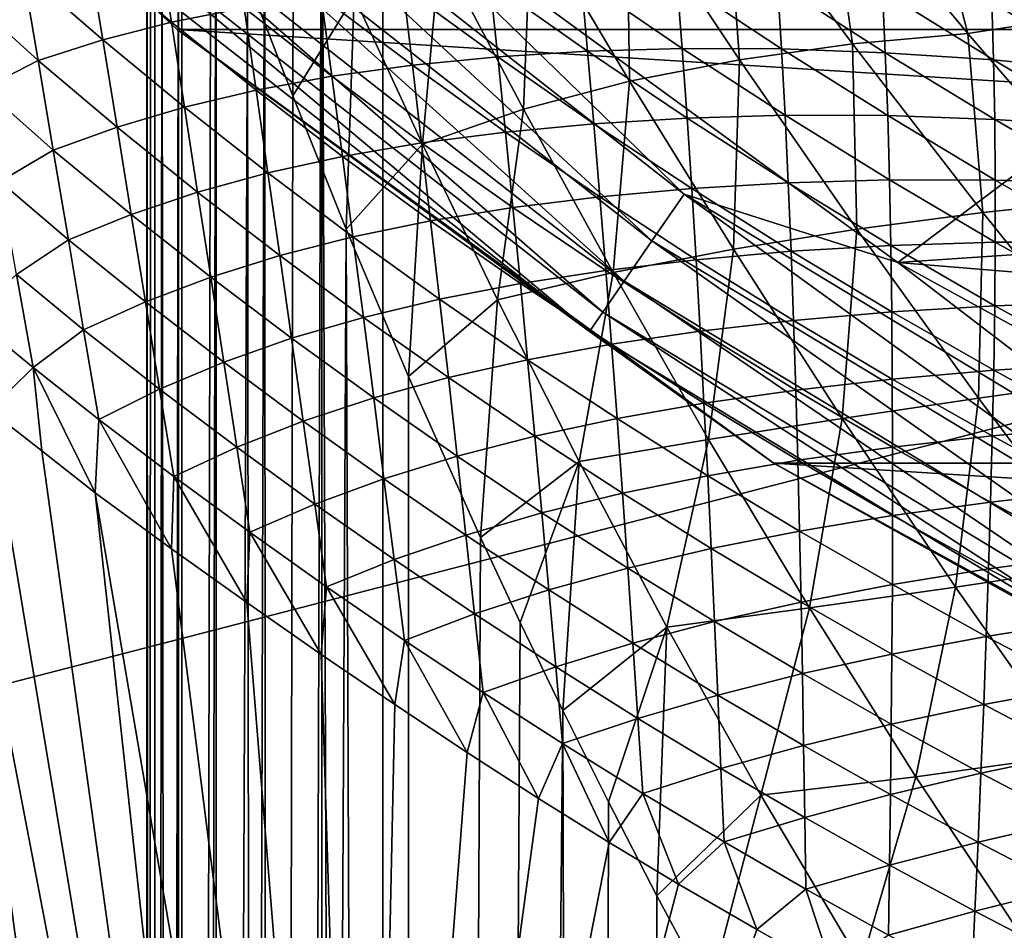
# Model space of a CAD drawing. Header units: metres. Extents: x -25 to 33, y -129 to 30.
# Tile 18 of 84: x -16.54 to -12.37, y -23 to -19.14. Entities that reach past the tile are written whole.
import ezdxf

# ---------------------------------------------------------------- set-up
doc = ezdxf.new("R2010")
doc.units = ezdxf.units.M
doc.layers.add('solid_BIDET-ACTIVO_SW0001', color=7, linetype='CONTINUOUS')

msp = doc.modelspace()

# ---------------------------------------------------------------- linework, layer by layer
at = {"layer": 'solid_BIDET-ACTIVO_SW0001'}
for points in [[(-18.15132, -17.045223, 13), (-15.871858, -19.18578, 13), (-16.489338, -18.612616, 13.257808)], [(-18.149019, -17.04731, 9), (-15.871858, -19.18578, 13), (-18.15132, -17.045223, 13)], [(-18.149019, -17.04731, 9), (18.149231, -17.047087, 9), (15.87161, -19.184862, 9)], [(-18.149019, -17.04731, 9), (-15.871396, -19.18504, 9), (-15.871858, -19.18578, 13)], [(-18.149019, -17.04731, 9), (15.87161, -19.184862, 9), (-15.871396, -19.18504, 9)], [(-18.012852, -17.456478, 136.924667), (-17.217073, -22.117046, 137.318146), (0.60133, -17.505646, 136.979309)], [(-17.217073, -22.117046, 137.318146), (-16.422796, -26.764978, 137.761902), (0.60133, -17.505646, 136.979309)], [(-16.422796, -26.764978, 137.761902), (0.923528, -26.885298, 137.834549), (0.60133, -17.505646, 136.979309)], [(-16, -17.783419, 103), (-16, -93.300529, 103), (-15.964117, -93.347076, 103.263947)], [(-15.965926, -17.783419, 103.25882), (-16, -17.783419, 103), (-15.964117, -93.347076, 103.263947)], [(-16, -91.360939, 92), (-16, -93.300529, 103), (-16, -17.783419, 103)], [(-16, -91.360939, 92), (-16, -17.783419, 103), (-16, -17.783419, 92)], [(-16, -91.360939, 92), (-16, -17.783419, 92), (-15.984433, -17.827217, 91.442238)], [(-15.866025, -17.783419, 103.5), (-15.965926, -17.783419, 103.25882), (-15.964117, -93.347076, 103.263947)], [(-15.866025, -17.783419, 103.5), (-15.964117, -93.347076, 103.263947), (-15.864044, -93.389145, 103.502563)], [(-15.707107, -17.783419, 103.707108), (-15.866025, -17.783419, 103.5), (-15.864044, -93.389145, 103.502563)], [(-15.707107, -17.783419, 103.707108), (-15.864044, -93.389145, 103.502563), (-15.70379, -93.425797, 103.710411)], [(-15.5, -17.783419, 103.866028), (-15.707107, -17.783419, 103.707108), (-15.70379, -93.425797, 103.710411)], [(-15.5, -17.783419, 103.866028), (-15.70379, -93.425797, 103.710411), (-15.495699, -93.453583, 103.867989)], [(-15.258819, -17.783419, 103.965927), (-15.5, -17.783419, 103.866028), (-15.495699, -93.453583, 103.867989)], [(-15.258819, -17.783419, 103.965927), (-15.495699, -93.453583, 103.867989), (-15.259256, -93.470802, 103.96563)], [(-15.258819, -17.783419, 103.965927), (-15.259256, -93.470802, 103.96563), (-15, -93.47686, 104)], [(-15, -17.783419, 104), (-15.258819, -17.783419, 103.965927), (-15, -93.47686, 104)], [(-9.433573, -18.200006, 104), (-15, -17.783419, 104), (-15, -93.47686, 104)], [(15, -17.783419, 104), (-15, -93.47686, 104), (15, -93.47686, 104)], [(4.170335, -20.070393, 104), (-15, -93.47686, 104), (15, -17.783419, 104)], [(-16, -91.360939, 92), (-15.984433, -17.827217, 91.442238), (-15.935928, -17.969482, 90.869812)], [(-15.87313, -91.081444, 90.41494), (-16, -91.360939, 92), (-15.935928, -17.969482, 90.869812)], [(-15.87313, -91.081444, 90.41494), (-15.935928, -17.969482, 90.869812), (-15.851228, -18.213068, 90.281479)], [(-16.180344, -18.263832, 13.865894), (-13.860909, -20.080994, 13.865894), (-16.02026, -18.083136, 13.965926)], [(-16.02026, -18.083136, 13.965926), (-13.723773, -19.882318, 13.965926), (-15.24556, -18.405001, 14)], [(-13.860909, -20.080994, 13.865894), (-13.723773, -19.882318, 13.965926), (-16.02026, -18.083136, 13.965926)], [(-15.87313, -91.081444, 90.41494), (-15.851228, -18.213068, 90.281479), (-15.730185, -18.547171, 89.692726)], [(-6.862266, -19.317131, 104), (-9.433573, -18.200006, 104), (-15, -93.47686, 104)], [(-16.317776, -18.418961, 13.706737), (-13.978641, -20.251556, 13.706737), (-16.180344, -18.263832, 13.865894)], [(-13.978641, -20.251556, 13.706737), (-13.860909, -20.080994, 13.865894), (-16.180344, -18.263832, 13.865894)], [(-16.423172, -18.53793, 13.49932), (-14.068929, -20.382362, 13.49932), (-16.317776, -18.418961, 13.706737)], [(-14.068929, -20.382362, 13.49932), (-13.978641, -20.251556, 13.706737), (-16.317776, -18.418961, 13.706737)], [(-10.751269, -18.618132, 14), (-15.24556, -18.405001, 14), (-12.818514, -20.171478, 14)], [(-13.723773, -19.882318, 13.965926), (-12.818514, -20.171478, 14), (-15.24556, -18.405001, 14)], [(-12.52249, -19.201893, 81.984253), (-13.11501, -18.487368, 82.395462), (-12.723859, -18.427059, 81.292595)], [(-12.52249, -19.201893, 81.984253), (-12.723859, -18.427059, 81.292595), (-12.07408, -19.132858, 80.918816)], [(-15.379304, -18.466528, 88.403564), (-15.382501, -19.465496, 88.540421), (-15.574125, -18.969776, 89.112762)], [(-15.379304, -18.466528, 88.403564), (-15.121666, -19.04495, 87.789665), (-15.382501, -19.465496, 88.540421)], [(-13.547219, -18.524708, 83.521805), (-13.11501, -18.487368, 82.395462), (-13.010596, -19.245298, 83.068085)], [(-13.010596, -19.245298, 83.068085), (-13.11501, -18.487368, 82.395462), (-12.52249, -19.201893, 81.984253)], [(-16.423172, -18.53793, 13.49932), (-16.489338, -18.612616, 13.257808), (-14.125609, -20.464478, 13.257808)], [(-16.423172, -18.53793, 13.49932), (-14.125609, -20.464478, 13.257808), (-14.068929, -20.382362, 13.49932)], [(-15.87313, -91.081444, 90.41494), (-15.730185, -18.547171, 89.692726), (-15.574125, -18.969776, 89.112762)], [(-13.547219, -18.524708, 83.521805), (-13.48893, -19.313044, 84.138863), (-13.967235, -18.596561, 84.632431)], [(-13.547219, -18.524708, 83.521805), (-13.010596, -19.245298, 83.068085), (-13.48893, -19.313044, 84.138863)], [(-13.967235, -18.596561, 84.632431), (-13.955004, -19.404703, 85.190849), (-14.372514, -18.704145, 85.720085)], [(-13.967235, -18.596561, 84.632431), (-13.48893, -19.313044, 84.138863), (-13.955004, -19.404703, 85.190849)], [(-15.871858, -19.18578, 13), (-14.125609, -20.464478, 13.257808), (-16.489338, -18.612616, 13.257808)], [(-8.227524, -19.86348, 14), (-10.751269, -18.618132, 14), (-12.818514, -20.171478, 14)], [(-14.372514, -18.704145, 85.720085), (-14.40468, -19.522224, 86.217529), (-14.758985, -18.851276, 86.776138)], [(-14.372514, -18.704145, 85.720085), (-13.955004, -19.404703, 85.190849), (-14.40468, -19.522224, 86.217529)], [(-15.896302, -19.15451, 131.295074), (-16.246973, -18.85911, 131.255997), (-15.952071, -18.795364, 131.226761)], [(-15.896302, -19.15451, 131.295074), (-15.952071, -18.795364, 131.226761), (-15.588184, -19.093315, 131.265488)], [(-14.758985, -18.851276, 86.776138), (-14.832707, -19.670425, 87.210846), (-15.121666, -19.04495, 87.789665)], [(-14.758985, -18.851276, 86.776138), (-14.40468, -19.522224, 86.217529), (-14.832707, -19.670425, 87.210846)], [(-16.186689, -19.228752, 131.321289), (-16.525578, -18.935751, 131.282471), (-16.246973, -18.85911, 131.255997)], [(-16.186689, -19.228752, 131.321289), (-16.246973, -18.85911, 131.255997), (-15.896302, -19.15451, 131.295074)], [(-16.46125, -19.316015, 131.345657), (-16.76313, -19.041508, 131.31778), (-16.525578, -18.935751, 131.282471)], [(-16.46125, -19.316015, 131.345657), (-16.525578, -18.935751, 131.282471), (-16.186689, -19.228752, 131.321289)], [(-15.501402, -90.811417, 88.883537), (-15.87313, -91.081444, 90.41494), (-15.574125, -18.969776, 89.112762)], [(-15.501402, -90.811417, 88.883537), (-15.574125, -18.969776, 89.112762), (-15.382501, -19.465496, 88.540421)], [(-14.132955, -19.277166, 131.166122), (-14.547551, -18.984167, 131.133957), (-14.160738, -18.972422, 131.067413)], [(-13.732062, -19.265347, 131.094513), (-14.160738, -18.972422, 131.067413), (-13.754438, -18.97411, 130.985855)], [(-14.132955, -19.277166, 131.166122), (-14.160738, -18.972422, 131.067413), (-13.732062, -19.265347, 131.094513)], [(-13.3115, -19.267147, 131.006897), (-13.754438, -18.97411, 130.985855), (-13.328707, -18.990524, 130.887329)], [(-13.732062, -19.265347, 131.094513), (-13.754438, -18.97411, 130.985855), (-13.3115, -19.267147, 131.006897)], [(-14.875189, -19.336508, 131.269363), (-15.26123, -19.044792, 131.230515), (-14.914489, -19.008257, 131.187469)], [(-14.514035, -19.301022, 131.223557), (-14.914489, -19.008257, 131.187469), (-14.547551, -18.984167, 131.133957)], [(-14.875189, -19.336508, 131.269363), (-14.914489, -19.008257, 131.187469), (-14.514035, -19.301022, 131.223557)], [(-14.514035, -19.301022, 131.223557), (-14.547551, -18.984167, 131.133957), (-14.132955, -19.277166, 131.166122)], [(-12.871747, -19.283548, 130.901489), (-13.328707, -18.990524, 130.887329), (-12.883568, -19.021149, 130.768585)], [(-13.3115, -19.267147, 131.006897), (-13.328707, -18.990524, 130.887329), (-12.871747, -19.283548, 130.901489)], [(-16.692923, -19.435505, 131.379883), (-16.76313, -19.041508, 131.31778), (-16.46125, -19.316015, 131.345657)], [(-15.216115, -19.383434, 131.305939), (-15.588184, -19.093315, 131.265488), (-15.26123, -19.044792, 131.230515)], [(-15.121666, -19.04495, 87.789665), (-15.155916, -20.030354, 87.978905), (-15.382501, -19.465496, 88.540421)], [(-15.216115, -19.383434, 131.305939), (-15.26123, -19.044792, 131.230515), (-14.875189, -19.336508, 131.269363)], [(-15.121666, -19.04495, 87.789665), (-14.832707, -19.670425, 87.210846), (-15.155916, -20.030354, 87.978905)], [(-12.412872, -19.313829, 130.77507), (-12.883568, -19.021149, 130.768585), (-12.420465, -19.069349, 130.630829)], [(-12.871747, -19.283548, 130.901489), (-12.883568, -19.021149, 130.768585), (-12.412872, -19.313829, 130.77507)], [(-15.537655, -19.442503, 131.336151), (-15.896302, -19.15451, 131.295074), (-15.588184, -19.093315, 131.265488)], [(-15.537655, -19.442503, 131.336151), (-15.588184, -19.093315, 131.265488), (-15.216115, -19.383434, 131.305939)], [(-11.93649, -19.361544, 130.629333), (-12.420465, -19.069349, 130.630829), (-11.939017, -19.132572, 130.46907)], [(-12.412872, -19.313829, 130.77507), (-12.420465, -19.069349, 130.630829), (-11.93649, -19.361544, 130.629333)], [(-11.91803, -19.903824, 81.622284), (-12.52249, -19.201893, 81.984253), (-12.07408, -19.132858, 80.918816)], [(-15.840702, -19.514029, 131.362198), (-16.186689, -19.228752, 131.321289), (-15.896302, -19.15451, 131.295074)], [(-15.840702, -19.514029, 131.362198), (-15.896302, -19.15451, 131.295074), (-15.537655, -19.442503, 131.336151)], [(-15.871396, -19.18504, 9), (-13.342087, -21.023766, 13), (-15.871858, -19.18578, 13)], [(-15.871858, -19.18578, 13), (-13.342087, -21.023766, 13), (-14.125609, -20.464478, 13.257808)], [(-15.871396, -19.18504, 9), (15.87161, -19.184862, 9), (13.344159, -21.022268, 9)], [(-15.871396, -19.18504, 9), (-13.34397, -21.022388, 9), (-13.342087, -21.023766, 13)], [(-15.871396, -19.18504, 9), (13.344159, -21.022268, 9), (-13.34397, -21.022388, 9)], [(-16.126478, -19.598549, 131.385956), (-16.46125, -19.316015, 131.345657), (-16.186689, -19.228752, 131.321289)], [(-16.126478, -19.598549, 131.385956), (-16.186689, -19.228752, 131.321289), (-15.840702, -19.514029, 131.362198)], [(-13.010596, -19.245298, 83.068085), (-12.52249, -19.201893, 81.984253), (-12.458709, -19.960037, 82.661697)], [(-12.458709, -19.960037, 82.661697), (-12.52249, -19.201893, 81.984253), (-11.91803, -19.903824, 81.622284)], [(-13.711327, -19.560596, 131.198593), (-14.132955, -19.277166, 131.166122), (-13.732062, -19.265347, 131.094513)], [(-13.296278, -19.548641, 131.121628), (-13.732062, -19.265347, 131.094513), (-13.3115, -19.267147, 131.006897)], [(-13.711327, -19.560596, 131.198593), (-13.732062, -19.265347, 131.094513), (-13.296278, -19.548641, 131.121628)], [(-13.010596, -19.245298, 83.068085), (-12.992002, -20.031429, 83.690407), (-13.48893, -19.313044, 84.138863)], [(-12.861756, -19.550159, 131.027725), (-13.3115, -19.267147, 131.006897), (-12.871747, -19.283548, 130.901489)], [(-13.296278, -19.548641, 131.121628), (-13.3115, -19.267147, 131.006897), (-12.861756, -19.550159, 131.027725)], [(-13.010596, -19.245298, 83.068085), (-12.458709, -19.960037, 82.661697), (-12.992002, -20.031429, 83.690407)], [(-14.481389, -19.61989, 131.309235), (-14.875189, -19.336508, 131.269363), (-14.514035, -19.301022, 131.223557)], [(-14.106324, -19.584618, 131.2603), (-14.514035, -19.301022, 131.223557), (-14.132955, -19.277166, 131.166122)], [(-14.481389, -19.61989, 131.309235), (-14.514035, -19.301022, 131.223557), (-14.106324, -19.584618, 131.2603)], [(-14.106324, -19.584618, 131.2603), (-14.132955, -19.277166, 131.166122), (-13.711327, -19.560596, 131.198593)], [(-13.48893, -19.313044, 84.138863), (-13.515441, -20.116255, 84.703857), (-13.955004, -19.404703, 85.190849)], [(-13.48893, -19.313044, 84.138863), (-12.992002, -20.031429, 83.690407), (-13.515441, -20.116255, 84.703857)], [(-12.408353, -19.566114, 130.915298), (-12.871747, -19.283548, 130.901489), (-12.412872, -19.313829, 130.77507)], [(-12.861756, -19.550159, 131.027725), (-12.871747, -19.283548, 130.901489), (-12.408353, -19.566114, 130.915298)], [(-16.396931, -19.696301, 131.408722), (-16.692923, -19.435505, 131.379883), (-16.46125, -19.316015, 131.345657)], [(-16.396931, -19.696301, 131.408722), (-16.46125, -19.316015, 131.345657), (-16.126478, -19.598549, 131.385956)], [(-14.836335, -19.665628, 131.347733), (-15.216115, -19.383434, 131.305939), (-14.875189, -19.336508, 131.269363)], [(-4.170156, -20.070431, 104), (-6.862266, -19.317131, 104), (-15, -93.47686, 104)], [(-14.836335, -19.665628, 131.347733), (-14.875189, -19.336508, 131.269363), (-14.481389, -19.61989, 131.309235)], [(-11.936169, -19.595564, 130.781158), (-12.412872, -19.313829, 130.77507), (-11.93649, -19.361544, 130.629333)], [(-12.408353, -19.566114, 130.915298), (-12.412872, -19.313829, 130.77507), (-11.936169, -19.595564, 130.781158)], [(-15.171423, -19.723019, 131.378845), (-15.537655, -19.442503, 131.336151), (-15.216115, -19.383434, 131.305939)], [(-15.171423, -19.723019, 131.378845), (-15.216115, -19.383434, 131.305939), (-14.836335, -19.665628, 131.347733)], [(-16.622684, -19.829426, 131.442291), (-16.692923, -19.435505, 131.379883), (-16.396931, -19.696301, 131.408722)], [(-13.955004, -19.404703, 85.190849), (-14.024843, -20.214945, 85.697182), (-14.40468, -19.522224, 86.217529)], [(-13.955004, -19.404703, 85.190849), (-13.515441, -20.116255, 84.703857), (-14.024843, -20.214945, 85.697182)], [(-15.487389, -19.792265, 131.404938), (-15.840702, -19.514029, 131.362198), (-15.537655, -19.442503, 131.336151)], [(-15.487389, -19.792265, 131.404938), (-15.537655, -19.442503, 131.336151), (-15.171423, -19.723019, 131.378845)], [(-15.501402, -90.811417, 88.883537), (-15.382501, -19.465496, 88.540421), (-15.155916, -20.030354, 87.978905)], [(-15.785245, -19.873852, 131.428101), (-16.126478, -19.598549, 131.385956), (-15.840702, -19.514029, 131.362198)], [(-15.785245, -19.873852, 131.428101), (-15.840702, -19.514029, 131.362198), (-15.487389, -19.792265, 131.404938)], [(-14.40468, -19.522224, 86.217529), (-14.514771, -20.33061, 86.664513), (-14.832707, -19.670425, 87.210846)], [(-14.40468, -19.522224, 86.217529), (-14.024843, -20.214945, 85.697182), (-14.514771, -20.33061, 86.664513)], [(-13.691942, -19.85903, 131.297379), (-14.106324, -19.584618, 131.2603), (-13.711327, -19.560596, 131.198593)], [(-13.282938, -19.834755, 131.231079), (-13.711327, -19.560596, 131.198593), (-13.296278, -19.548641, 131.121628)], [(-13.691942, -19.85903, 131.297379), (-13.711327, -19.560596, 131.198593), (-13.282938, -19.834755, 131.231079)], [(-12.854003, -19.822283, 131.148483), (-13.296278, -19.548641, 131.121628), (-12.861756, -19.550159, 131.027725)], [(-13.282938, -19.834755, 131.231079), (-13.296278, -19.548641, 131.121628), (-12.854003, -19.822283, 131.148483)], [(-12.405865, -19.823112, 131.048111), (-12.861756, -19.550159, 131.027725), (-12.408353, -19.566114, 130.915298)], [(-12.854003, -19.822283, 131.148483), (-12.861756, -19.550159, 131.027725), (-12.405865, -19.823112, 131.048111)], [(-16.066328, -19.968473, 131.449997), (-16.396931, -19.696301, 131.408722), (-16.126478, -19.598549, 131.385956)], [(-16.066328, -19.968473, 131.449997), (-16.126478, -19.598549, 131.385956), (-15.785245, -19.873852, 131.428101)], [(-14.080739, -19.894497, 131.349762), (-14.481389, -19.61989, 131.309235), (-14.106324, -19.584618, 131.2603)], [(-14.080739, -19.894497, 131.349762), (-14.106324, -19.584618, 131.2603), (-13.691942, -19.85903, 131.297379)], [(-11.939217, -19.838163, 130.928574), (-12.408353, -19.566114, 130.915298), (-11.936169, -19.595564, 130.781158)], [(-12.405865, -19.823112, 131.048111), (-12.408353, -19.566114, 130.915298), (-11.939217, -19.838163, 130.928574)], [(-14.449297, -19.939842, 131.390533), (-14.836335, -19.665628, 131.347733), (-14.481389, -19.61989, 131.309235)], [(-14.449297, -19.939842, 131.390533), (-14.481389, -19.61989, 131.309235), (-14.080739, -19.894497, 131.349762)], [(-14.798032, -19.995977, 131.422836), (-15.171423, -19.723019, 131.378845), (-14.836335, -19.665628, 131.347733)], [(-14.832707, -19.670425, 87.210846), (-14.891125, -20.654575, 87.423111), (-15.155916, -20.030354, 87.978905)], [(-14.832707, -19.670425, 87.210846), (-14.514771, -20.33061, 86.664513), (-14.891125, -20.654575, 87.423111)], [(-14.798032, -19.995977, 131.422836), (-14.836335, -19.665628, 131.347733), (-14.449297, -19.939842, 131.390533)], [(-16.332626, -20.076614, 131.471664), (-16.622684, -19.829426, 131.442291), (-16.396931, -19.696301, 131.408722)], [(-16.332626, -20.076614, 131.471664), (-16.396931, -19.696301, 131.408722), (-16.066328, -19.968473, 131.449997)], [(-15.127097, -20.063402, 131.449173), (-15.487389, -19.792265, 131.404938), (-15.171423, -19.723019, 131.378845)], [(-15.127097, -20.063402, 131.449173), (-15.171423, -19.723019, 131.378845), (-14.798032, -19.995977, 131.422836)], [(-15.437346, -20.142502, 131.471848), (-15.785245, -19.873852, 131.428101), (-15.487389, -19.792265, 131.404938)], [(-15.437346, -20.142502, 131.471848), (-15.487389, -19.792265, 131.404938), (-15.127097, -20.063402, 131.449173)], [(-16.552433, -20.22333, 131.50502), (-16.622684, -19.829426, 131.442291), (-16.332626, -20.076614, 131.471664)], [(-13.271149, -20.12454, 131.334442), (-13.691942, -19.85903, 131.297379), (-13.282938, -19.834755, 131.231079)], [(-12.848372, -20.099636, 131.263275), (-13.282938, -19.834755, 131.231079), (-12.854003, -19.822283, 131.148483)], [(-13.271149, -20.12454, 131.334442), (-13.282938, -19.834755, 131.231079), (-12.848372, -20.099636, 131.263275)], [(-12.405862, -20.086258, 131.174805), (-12.854003, -19.822283, 131.148483), (-12.405865, -19.823112, 131.048111)], [(-12.848372, -20.099636, 131.263275), (-12.854003, -19.822283, 131.148483), (-12.405862, -20.086258, 131.174805)], [(-11.944489, -20.085974, 131.06781), (-12.405865, -19.823112, 131.048111), (-11.939217, -19.838163, 130.928574)], [(-12.405862, -20.086258, 131.174805), (-12.405865, -19.823112, 131.048111), (-11.944489, -20.085974, 131.06781)], [(-16.275007, -28.041552, 133.224243), (-17.768496, -19.884987, 131.942001), (-17.613832, -20.020664, 131.856689)], [(-16.60384, -28.041737, 133.551193), (-17.768496, -19.884987, 131.942001), (-16.275007, -28.041552, 133.224243)], [(-15.729908, -20.233919, 131.492767), (-16.066328, -19.968473, 131.449997), (-15.785245, -19.873852, 131.428101)], [(-15.729908, -20.233919, 131.492767), (-15.785245, -19.873852, 131.428101), (-15.437346, -20.142502, 131.471848)], [(-14.055822, -20.20569, 131.43396), (-14.449297, -19.939842, 131.390533), (-14.080739, -19.894497, 131.349762)], [(-13.673782, -20.16032, 131.390625), (-14.080739, -19.894497, 131.349762), (-13.691942, -19.85903, 131.297379)], [(-14.055822, -20.20569, 131.43396), (-14.080739, -19.894497, 131.349762), (-13.673782, -20.16032, 131.390625)], [(-13.860909, -20.080994, 13.865894), (-11.339351, -21.605328, 13.865894), (-13.723773, -19.882318, 13.965926)], [(-13.723773, -19.882318, 13.965926), (-11.227163, -21.391571, 13.965926), (-12.818514, -20.171478, 14)], [(-11.339351, -21.605328, 13.865894), (-11.227163, -21.391571, 13.965926), (-13.723773, -19.882318, 13.965926)], [(-13.673782, -20.16032, 131.390625), (-13.691942, -19.85903, 131.297379), (-13.271149, -20.12454, 131.334442)], [(-5.562371, -20.767395, 14), (-8.227524, -19.86348, 14), (-12.818514, -20.171478, 14)], [(-12.458709, -19.960037, 82.661697), (-11.91803, -19.903824, 81.622284), (-11.892726, -20.664328, 82.299606)], [(-16.006248, -20.338556, 131.513397), (-16.332626, -20.076614, 131.471664), (-16.066328, -19.968473, 131.449997)], [(-16.006248, -20.338556, 131.513397), (-16.066328, -19.968473, 131.449997), (-15.729908, -20.233919, 131.492767)], [(-14.41789, -20.26133, 131.467758), (-14.798032, -19.995977, 131.422836), (-14.449297, -19.939842, 131.390533)], [(-14.41789, -20.26133, 131.467758), (-14.449297, -19.939842, 131.390533), (-14.055822, -20.20569, 131.43396)], [(-12.458709, -19.960037, 82.661697), (-12.477539, -20.746387, 83.283737), (-12.992002, -20.031429, 83.690407)], [(-12.458709, -19.960037, 82.661697), (-11.892726, -20.664328, 82.299606), (-12.477539, -20.746387, 83.283737)], [(-16.275007, -28.041552, 133.224243), (-17.613832, -20.020664, 131.856689), (-17.446497, -20.163483, 131.782639)], [(-14.760205, -20.327368, 131.494568), (-15.127097, -20.063402, 131.449173), (-14.798032, -19.995977, 131.422836)], [(-14.760205, -20.327368, 131.494568), (-14.798032, -19.995977, 131.422836), (-14.41789, -20.26133, 131.467758)], [(-14.893009, -90.554565, 87.426826), (-15.501402, -90.811417, 88.883537), (-15.155916, -20.030354, 87.978905)], [(-15.083084, -20.404449, 131.516876), (-15.437346, -20.142502, 131.471848), (-15.127097, -20.063402, 131.449173)], [(-14.893009, -90.554565, 87.426826), (-15.155916, -20.030354, 87.978905), (-14.891125, -20.654575, 87.423111)], [(-15.083084, -20.404449, 131.516876), (-15.127097, -20.063402, 131.449173), (-14.760205, -20.327368, 131.494568)], [(-12.992002, -20.031429, 83.690407), (-13.054963, -20.832396, 84.255707), (-13.515441, -20.116255, 84.703857)], [(-12.992002, -20.031429, 83.690407), (-12.477539, -20.746387, 83.283737), (-13.054963, -20.832396, 84.255707)], [(-16.268324, -20.456936, 131.5345), (-16.552433, -20.22333, 131.50502), (-16.332626, -20.076614, 131.471664)], [(-16.268324, -20.456936, 131.5345), (-16.332626, -20.076614, 131.471664), (-16.006248, -20.338556, 131.513397)], [(4.170335, -20.070393, 104), (1.401935, -20.451702, 104), (-15, -93.47686, 104)], [(-1.401779, -20.451714, 104), (-4.170156, -20.070431, 104), (-15, -93.47686, 104)], [(-13.978641, -20.251556, 13.706737), (-11.435665, -21.788839, 13.706737), (-13.860909, -20.080994, 13.865894)], [(-11.435665, -21.788839, 13.706737), (-11.339351, -21.605328, 13.865894), (-13.860909, -20.080994, 13.865894)], [(-12.844488, -20.381147, 131.37117), (-13.271149, -20.12454, 131.334442), (-12.848372, -20.099636, 131.263275)], [(-12.408216, -20.355234, 131.294846), (-12.848372, -20.099636, 131.263275), (-12.405862, -20.086258, 131.174805)], [(-12.844488, -20.381147, 131.37117), (-12.848372, -20.099636, 131.263275), (-12.408216, -20.355234, 131.294846)], [(-12.408216, -20.355234, 131.294846), (-12.405862, -20.086258, 131.174805), (-11.952485, -20.340553, 131.200333)], [(-11.952485, -20.340553, 131.200333), (-12.405862, -20.086258, 131.174805), (-11.944489, -20.085974, 131.06781)], [(-15.387489, -20.49312, 131.536819), (-15.729908, -20.233919, 131.492767), (-15.437346, -20.142502, 131.471848)], [(-15.387489, -20.49312, 131.536819), (-15.437346, -20.142502, 131.471848), (-15.083084, -20.404449, 131.516876)], [(-13.515441, -20.116255, 84.703857), (-13.620749, -20.921556, 85.211937), (-14.024843, -20.214945, 85.697182)], [(-13.260765, -20.417618, 131.431442), (-13.673782, -20.16032, 131.390625), (-13.271149, -20.12454, 131.334442)], [(-13.515441, -20.116255, 84.703857), (-13.054963, -20.832396, 84.255707), (-13.620749, -20.921556, 85.211937)], [(-13.260765, -20.417618, 131.431442), (-13.271149, -20.12454, 131.334442), (-12.844488, -20.381147, 131.37117)], [(-16.275007, -28.041552, 133.224243), (-17.446497, -20.163483, 131.782639), (-17.268562, -20.313093, 131.72168)], [(-13.656404, -20.463165, 131.477692), (-14.055822, -20.20569, 131.43396), (-13.673782, -20.16032, 131.390625)], [(-13.656404, -20.463165, 131.477692), (-13.673782, -20.16032, 131.390625), (-13.260765, -20.417618, 131.431442)], [(-5.562371, -20.767395, 14), (-12.818514, -20.171478, 14), (-10.181882, -21.622168, 14)], [(-11.227163, -21.391571, 13.965926), (-10.181882, -21.622168, 14), (-12.818514, -20.171478, 14)], [(-16.482189, -20.617281, 131.568054), (-16.74638, -20.401321, 131.564392), (-16.552433, -20.22333, 131.50502)], [(-16.482189, -20.617281, 131.568054), (-16.552433, -20.22333, 131.50502), (-16.268324, -20.456936, 131.5345)], [(-14.024843, -20.214945, 85.697182), (-14.169322, -21.015589, 86.148293), (-14.514771, -20.33061, 86.664513)], [(-14.031728, -20.518736, 131.51326), (-14.41789, -20.26133, 131.467758), (-14.055822, -20.20569, 131.43396)], [(-14.024843, -20.214945, 85.697182), (-13.620749, -20.921556, 85.211937), (-14.169322, -21.015589, 86.148293)], [(-14.031728, -20.518736, 131.51326), (-14.055822, -20.20569, 131.43396), (-13.656404, -20.463165, 131.477692)], [(-15.674706, -20.594299, 131.556198), (-16.006248, -20.338556, 131.513397), (-15.729908, -20.233919, 131.492767)], [(-15.674706, -20.594299, 131.556198), (-15.729908, -20.233919, 131.492767), (-15.387489, -20.49312, 131.536819)], [(-14.387075, -20.584116, 131.540802), (-14.760205, -20.327368, 131.494568), (-14.41789, -20.26133, 131.467758)], [(-14.387075, -20.584116, 131.540802), (-14.41789, -20.26133, 131.467758), (-14.031728, -20.518736, 131.51326)], [(-14.068929, -20.382362, 13.49932), (-11.509528, -21.929573, 13.49932), (-13.978641, -20.251556, 13.706737)], [(-11.509528, -21.929573, 13.49932), (-11.435665, -21.788839, 13.706737), (-13.978641, -20.251556, 13.706737)], [(-15.886751, -28.016764, 132.981918), (-17.268562, -20.313093, 131.72168), (-17.081001, -20.469847, 131.675079)], [(-16.275007, -28.041552, 133.224243), (-17.268562, -20.313093, 131.72168), (-15.886751, -28.016764, 132.981918)], [(-15.946192, -20.70867, 131.576157), (-16.268324, -20.456936, 131.5345), (-16.006248, -20.338556, 131.513397)], [(-15.946192, -20.70867, 131.576157), (-16.006248, -20.338556, 131.513397), (-15.674706, -20.594299, 131.556198)], [(-14.722786, -20.659622, 131.562897), (-15.083084, -20.404449, 131.516876), (-14.760205, -20.327368, 131.494568)], [(-14.514771, -20.33061, 86.664513), (-14.587168, -21.336397, 86.875496), (-14.891125, -20.654575, 87.423111)], [(-14.722786, -20.659622, 131.562897), (-14.760205, -20.327368, 131.494568), (-14.387075, -20.584116, 131.540802)], [(-14.514771, -20.33061, 86.664513), (-14.169322, -21.015589, 86.148293), (-14.587168, -21.336397, 86.875496)], [(-12.412511, -20.628857, 131.407227), (-12.844488, -20.381147, 131.37117), (-12.408216, -20.355234, 131.294846)], [(-12.412511, -20.628857, 131.407227), (-12.408216, -20.355234, 131.294846), (-11.963064, -20.601551, 131.325516)], [(-11.963064, -20.601551, 131.325516), (-12.408216, -20.355234, 131.294846), (-11.952485, -20.340553, 131.200333)], [(-14.068929, -20.382362, 13.49932), (-14.125609, -20.464478, 13.257808), (-11.555898, -22.017923, 13.257808)], [(-14.068929, -20.382362, 13.49932), (-11.555898, -22.017923, 13.257808), (-11.509528, -21.929573, 13.49932)], [(-12.842191, -20.666391, 131.471893), (-13.260765, -20.417618, 131.431442), (-12.844488, -20.381147, 131.37117)], [(-12.842191, -20.666391, 131.471893), (-12.844488, -20.381147, 131.37117), (-12.412511, -20.628857, 131.407227)], [(-16.667528, -20.798279, 131.625717), (-16.74638, -20.401321, 131.564392), (-16.482189, -20.617281, 131.568054)], [(-15.039329, -20.746025, 131.581909), (-15.387489, -20.49312, 131.536819), (-15.083084, -20.404449, 131.516876)], [(-15.039329, -20.746025, 131.581909), (-15.083084, -20.404449, 131.516876), (-14.722786, -20.659622, 131.562897)], [(-13.251278, -20.7125, 131.521347), (-13.656404, -20.463165, 131.477692), (-13.260765, -20.417618, 131.431442)], [(-13.251278, -20.7125, 131.521347), (-13.260765, -20.417618, 131.431442), (-12.842191, -20.666391, 131.471893)], [(-15.886751, -28.016764, 132.981918), (-17.081001, -20.469847, 131.675079), (-16.880604, -20.631815, 131.642563)], [(-16.20402, -20.837236, 131.597214), (-16.482189, -20.617281, 131.568054), (-16.268324, -20.456936, 131.5345)], [(-16.20402, -20.837236, 131.597214), (-16.268324, -20.456936, 131.5345), (-15.946192, -20.70867, 131.576157)], [(1.401935, -20.451702, 104), (-1.401779, -20.451714, 104), (-15, -93.47686, 104)], [(-13.342087, -21.023766, 13), (-11.555898, -22.017923, 13.257808), (-14.125609, -20.464478, 13.257808)], [(-13.639992, -20.768192, 131.55899), (-14.031728, -20.518736, 131.51326), (-13.656404, -20.463165, 131.477692)], [(-13.639992, -20.768192, 131.55899), (-13.656404, -20.463165, 131.477692), (-13.251278, -20.7125, 131.521347)], [(-15.337845, -20.844221, 131.599899), (-15.674706, -20.594299, 131.556198), (-15.387489, -20.49312, 131.536819)], [(-15.337845, -20.844221, 131.599899), (-15.387489, -20.49312, 131.536819), (-15.039329, -20.746025, 131.581909)], [(-14.008348, -20.833351, 131.587524), (-14.387075, -20.584116, 131.540802), (-14.031728, -20.518736, 131.51326)], [(-14.008348, -20.833351, 131.587524), (-14.031728, -20.518736, 131.51326), (-13.639992, -20.768192, 131.55899)], [(-15.619555, -20.954739, 131.618347), (-15.946192, -20.70867, 131.576157), (-15.674706, -20.594299, 131.556198)], [(-15.619555, -20.954739, 131.618347), (-15.674706, -20.594299, 131.556198), (-15.337845, -20.844221, 131.599899)], [(-14.356768, -20.90798, 131.609589), (-14.722786, -20.659622, 131.562897), (-14.387075, -20.584116, 131.540802)], [(-14.356768, -20.90798, 131.609589), (-14.387075, -20.584116, 131.540802), (-14.008348, -20.833351, 131.587524)], [(-11.97577, -20.867678, 131.442261), (-12.412511, -20.628857, 131.407227), (-11.963064, -20.601551, 131.325516)], [(-15.47362, -27.971098, 132.836868), (-16.880604, -20.631815, 131.642563), (-16.667528, -20.798279, 131.625717)], [(-15.886751, -28.016764, 132.981918), (-16.880604, -20.631815, 131.642563), (-15.47362, -27.971098, 132.836868)], [(-16.445902, -20.970013, 131.626984), (-16.667528, -20.798279, 131.625717), (-16.482189, -20.617281, 131.568054)], [(-16.20402, -20.837236, 131.597214), (-16.218939, -21.147314, 131.647827), (-16.482189, -20.617281, 131.568054)], [(-16.445902, -20.970013, 131.626984), (-16.482189, -20.617281, 131.568054), (-16.218939, -21.147314, 131.647827)], [(-12.418566, -20.906652, 131.511597), (-12.842191, -20.666391, 131.471893), (-12.412511, -20.628857, 131.407227)], [(-12.418566, -20.906652, 131.511597), (-12.412511, -20.628857, 131.407227), (-11.97577, -20.867678, 131.442261)], [(-14.685702, -20.992567, 131.627747), (-15.039329, -20.746025, 131.581909), (-14.722786, -20.659622, 131.562897)], [(-14.893009, -90.554565, 87.426826), (-14.891125, -20.654575, 87.423111), (-14.587168, -21.336397, 86.875496)], [(-14.685702, -20.992567, 131.627747), (-14.722786, -20.659622, 131.562897), (-14.356768, -20.90798, 131.609589)], [(-12.840902, -20.953699, 131.564575), (-13.251278, -20.7125, 131.521347), (-12.842191, -20.666391, 131.471893)], [(-12.840902, -20.953699, 131.564575), (-12.842191, -20.666391, 131.471893), (-12.418566, -20.906652, 131.511597)], [(-11.892726, -20.664328, 82.299606), (-11.946392, -21.453127, 82.916496), (-12.477539, -20.746387, 83.283737)], [(-15.886118, -21.078676, 131.638245), (-16.20402, -20.837236, 131.597214), (-15.946192, -20.70867, 131.576157)], [(-15.886118, -21.078676, 131.638245), (-15.946192, -20.70867, 131.576157), (-15.619555, -20.954739, 131.618347)], [(-13.242898, -21.009899, 131.604614), (-13.639992, -20.768192, 131.55899), (-13.251278, -20.7125, 131.521347)], [(-13.242898, -21.009899, 131.604614), (-13.251278, -20.7125, 131.521347), (-12.840902, -20.953699, 131.564575)], [(-14.995869, -21.08827, 131.644287), (-15.337845, -20.844221, 131.599899), (-15.039329, -20.746025, 131.581909)], [(-14.995869, -21.08827, 131.644287), (-15.039329, -20.746025, 131.581909), (-14.685702, -20.992567, 131.627747)], [(-13.624415, -21.075068, 131.634399), (-14.008348, -20.833351, 131.587524), (-13.639992, -20.768192, 131.55899)], [(-13.624415, -21.075068, 131.634399), (-13.639992, -20.768192, 131.55899), (-13.242898, -21.009899, 131.604614)], [(-12.477539, -20.746387, 83.283737), (-12.574321, -21.547579, 83.84391), (-13.054963, -20.832396, 84.255707)], [(-12.477539, -20.746387, 83.283737), (-11.946392, -21.453127, 82.916496), (-12.574321, -21.547579, 83.84391)], [(-15.47362, -27.971098, 132.836868), (-16.667528, -20.798279, 131.625717), (-16.445902, -20.970013, 131.626984)], [(-16.20402, -20.837236, 131.597214), (-15.895561, -21.38434, 131.688705), (-16.218939, -21.147314, 131.647827)], [(-15.886118, -21.078676, 131.638245), (-15.895561, -21.38434, 131.688705), (-16.20402, -20.837236, 131.597214)], [(-15.288278, -21.195415, 131.66098), (-15.619555, -20.954739, 131.618347), (-15.337845, -20.844221, 131.599899)], [(-15.288278, -21.195415, 131.66098), (-15.337845, -20.844221, 131.599899), (-14.995869, -21.08827, 131.644287)], [(-13.985576, -21.149271, 131.656662), (-14.356768, -20.90798, 131.609589), (-14.008348, -20.833351, 131.587524)], [(-13.985576, -21.149271, 131.656662), (-14.008348, -20.833351, 131.587524), (-13.624415, -21.075068, 131.634399)], [(-13.054963, -20.832396, 84.255707), (-13.193153, -21.635445, 84.759445), (-13.620749, -20.921556, 85.211937)], [(-13.054963, -20.832396, 84.255707), (-12.574321, -21.547579, 83.84391), (-13.193153, -21.635445, 84.759445)], [(-11.990403, -21.138409, 131.550217), (-12.418566, -20.906652, 131.511597), (-11.97577, -20.867678, 131.442261)], [(-14.326879, -21.232706, 131.674072), (-14.685702, -20.992567, 131.627747), (-14.356768, -20.90798, 131.609589)], [(-14.326879, -21.232706, 131.674072), (-14.356768, -20.90798, 131.609589), (-13.985576, -21.149271, 131.656662)], [(-13.620749, -20.921556, 85.211937), (-13.797174, -21.717316, 85.660316), (-14.169322, -21.015589, 86.148293)], [(-13.620749, -20.921556, 85.211937), (-13.193153, -21.635445, 84.759445), (-13.797174, -21.717316, 85.660316)], [(-12.425742, -21.186769, 131.607025), (-12.840902, -20.953699, 131.564575), (-12.418566, -20.906652, 131.511597)], [(-12.425742, -21.186769, 131.607025), (-12.418566, -20.906652, 131.511597), (-11.990403, -21.138409, 131.550217)], [(-15.47362, -27.971098, 132.836868), (-16.445902, -20.970013, 131.626984), (-16.218939, -21.147314, 131.647827)], [(-15.564369, -21.314964, 131.679214), (-15.886118, -21.078676, 131.638245), (-15.619555, -20.954739, 131.618347)], [(-15.564369, -21.314964, 131.679214), (-15.619555, -20.954739, 131.618347), (-15.288278, -21.195415, 131.66098)], [(-12.840863, -21.24386, 131.64978), (-13.242898, -21.009899, 131.604614), (-12.840902, -20.953699, 131.564575)], [(-12.840863, -21.24386, 131.64978), (-12.840902, -20.953699, 131.564575), (-12.425742, -21.186769, 131.607025)], [(-14.649003, -21.326385, 131.689148), (-14.995869, -21.08827, 131.644287), (-14.685702, -20.992567, 131.627747)], [(-14.649003, -21.326385, 131.689148), (-14.685702, -20.992567, 131.627747), (-14.326879, -21.232706, 131.674072)], [(-14.169322, -21.015589, 86.148293), (-14.418213, -21.696953, 86.60244), (-14.587168, -21.336397, 86.875496)], [(-14.169322, -21.015589, 86.148293), (-14.23742, -22.070076, 86.330353), (-14.418213, -21.696953, 86.60244)], [(-14.169322, -21.015589, 86.148293), (-13.797174, -21.717316, 85.660316), (-14.23742, -22.070076, 86.330353)], [(-13.235478, -21.309435, 131.681107), (-13.624415, -21.075068, 131.634399), (-13.242898, -21.009899, 131.604614)], [(-13.34397, -21.022388, 9), (13.344159, -21.022268, 9), (10.598993, -22.531054, 9)], [(-13.34397, -21.022388, 9), (-10.601904, -22.530193, 13), (-13.342087, -21.023766, 13)], [(-13.34397, -21.022388, 9), (-10.598856, -22.53112, 9), (-10.601904, -22.530193, 13)], [(-13.34397, -21.022388, 9), (10.598993, -22.531054, 9), (-10.598856, -22.53112, 9)], [(-13.235478, -21.309435, 131.681107), (-13.242898, -21.009899, 131.604614), (-12.840863, -21.24386, 131.64978)], [(-13.342087, -21.023766, 13), (-10.601904, -22.530193, 13), (-11.555898, -22.017923, 13.257808)], [(-15.886118, -21.078676, 131.638245), (-15.576323, -21.612913, 131.72821), (-15.895561, -21.38434, 131.688705)], [(-15.564369, -21.314964, 131.679214), (-15.576323, -21.612913, 131.72821), (-15.886118, -21.078676, 131.638245)], [(-14.952517, -21.430647, 131.703903), (-15.288278, -21.195415, 131.66098), (-14.995869, -21.08827, 131.644287)], [(-14.952517, -21.430647, 131.703903), (-14.995869, -21.08827, 131.644287), (-14.649003, -21.326385, 131.689148)], [(-13.609552, -21.383482, 131.703796), (-13.985576, -21.149271, 131.656662), (-13.624415, -21.075068, 131.634399)], [(-13.609552, -21.383482, 131.703796), (-13.624415, -21.075068, 131.634399), (-13.235478, -21.309435, 131.681107)], [(-15.074594, -27.857576, 132.776291), (-16.218939, -21.147314, 131.647827), (-15.895561, -21.38434, 131.688705)], [(-15.47362, -27.971098, 132.836868), (-16.218939, -21.147314, 131.647827), (-15.074594, -27.857576, 132.776291)], [(-12.006265, -21.41173, 131.648346), (-12.425742, -21.186769, 131.607025), (-11.990403, -21.138409, 131.550217)], [(-13.963307, -21.46623, 131.720596), (-14.326879, -21.232706, 131.674072), (-13.985576, -21.149271, 131.656662)], [(-13.963307, -21.46623, 131.720596), (-13.985576, -21.149271, 131.656662), (-13.609552, -21.383482, 131.703796)], [(-12.434304, -21.470085, 131.694122), (-12.840863, -21.24386, 131.64978), (-12.425742, -21.186769, 131.607025)], [(-12.434304, -21.470085, 131.694122), (-12.425742, -21.186769, 131.607025), (-12.006265, -21.41173, 131.648346)], [(-15.238655, -21.546274, 131.720078), (-15.564369, -21.314964, 131.679214), (-15.288278, -21.195415, 131.66098)], [(-15.238655, -21.546274, 131.720078), (-15.288278, -21.195415, 131.66098), (-14.952517, -21.430647, 131.703903)], [(-14.297466, -21.558521, 131.734253), (-14.649003, -21.326385, 131.689148), (-14.326879, -21.232706, 131.674072)], [(-14.297466, -21.558521, 131.734253), (-14.326879, -21.232706, 131.674072), (-13.963307, -21.46623, 131.720596)], [(-12.841905, -21.536451, 131.72731), (-13.235478, -21.309435, 131.681107), (-12.840863, -21.24386, 131.64978)], [(-12.841905, -21.536451, 131.72731), (-12.840863, -21.24386, 131.64978), (-12.434304, -21.470085, 131.694122)], [(-15.564369, -21.314964, 131.679214), (-15.261224, -21.833059, 131.766342), (-15.576323, -21.612913, 131.72821)], [(-15.238655, -21.546274, 131.720078), (-15.261224, -21.833059, 131.766342), (-15.564369, -21.314964, 131.679214)], [(-13.228876, -21.610748, 131.750687), (-13.609552, -21.383482, 131.703796), (-13.235478, -21.309435, 131.681107)], [(-13.228876, -21.610748, 131.750687), (-13.235478, -21.309435, 131.681107), (-12.841905, -21.536451, 131.72731)], [(-14.612445, -21.660374, 131.746948), (-14.952517, -21.430647, 131.703903), (-14.649003, -21.326385, 131.689148)], [(-14.893009, -90.554565, 87.426826), (-14.587168, -21.336397, 86.875496), (-14.418213, -21.696953, 86.60244)], [(-14.612445, -21.660374, 131.746948), (-14.649003, -21.326385, 131.689148), (-14.297466, -21.558521, 131.734253)], [(-15.074594, -27.857576, 132.776291), (-15.895561, -21.38434, 131.688705), (-15.576323, -21.612913, 131.72821)], [(-13.595279, -21.693123, 131.76709), (-13.963307, -21.46623, 131.720596), (-13.609552, -21.383482, 131.703796)], [(-13.595279, -21.693123, 131.76709), (-13.609552, -21.383482, 131.703796), (-13.228876, -21.610748, 131.750687)], [(-14.909088, -21.772554, 131.760742), (-15.238655, -21.546274, 131.720078), (-14.952517, -21.430647, 131.703903)], [(-14.909088, -21.772554, 131.760742), (-14.952517, -21.430647, 131.703903), (-14.612445, -21.660374, 131.746948)], [(-12.023643, -21.688585, 131.737305), (-12.434304, -21.470085, 131.694122), (-12.006265, -21.41173, 131.648346)], [(-13.941613, -21.784506, 131.779373), (-14.297466, -21.558521, 131.734253), (-13.963307, -21.46623, 131.720596)], [(-13.941613, -21.784506, 131.779373), (-13.963307, -21.46623, 131.720596), (-13.595279, -21.693123, 131.76709)], [(-12.444067, -21.756123, 131.772675), (-12.841905, -21.536451, 131.72731), (-12.434304, -21.470085, 131.694122)], [(-11.946392, -21.453127, 82.916496), (-12.074036, -22.256811, 83.466835), (-12.574321, -21.547579, 83.84391)], [(-12.444067, -21.756123, 131.772675), (-12.434304, -21.470085, 131.694122), (-12.023643, -21.688585, 131.737305)], [(-15.238655, -21.546274, 131.720078), (-14.950263, -22.0448, 131.803101), (-15.261224, -21.833059, 131.766342)], [(-14.909088, -21.772554, 131.760742), (-14.950263, -22.0448, 131.803101), (-15.238655, -21.546274, 131.720078)], [(-14.26823, -21.88455, 131.789948), (-14.612445, -21.660374, 131.746948), (-14.297466, -21.558521, 131.734253)], [(-14.26823, -21.88455, 131.789948), (-14.297466, -21.558521, 131.734253), (-13.941613, -21.784506, 131.779373)], [(-12.843868, -21.831064, 131.797028), (-13.228876, -21.610748, 131.750687), (-12.841905, -21.536451, 131.72731)], [(-12.574321, -21.547579, 83.84391), (-12.742469, -22.350853, 84.338089), (-13.193153, -21.635445, 84.759445)], [(-12.843868, -21.831064, 131.797028), (-12.841905, -21.536451, 131.72731), (-12.444067, -21.756123, 131.772675)], [(-12.574321, -21.547579, 83.84391), (-12.074036, -22.256811, 83.466835), (-12.742469, -22.350853, 84.338089)], [(-15.074594, -27.857576, 132.776291), (-15.576323, -21.612913, 131.72821), (-15.261224, -21.833059, 131.766342)], [(-13.193153, -21.635445, 84.759445), (-13.398707, -22.428978, 85.19928), (-13.797174, -21.717316, 85.660316)], [(-13.222951, -21.913485, 131.813248), (-13.595279, -21.693123, 131.76709), (-13.228876, -21.610748, 131.750687)], [(-13.193153, -21.635445, 84.759445), (-12.742469, -22.350853, 84.338089), (-13.398707, -22.428978, 85.19928)], [(-13.222951, -21.913485, 131.813248), (-13.228876, -21.610748, 131.750687), (-12.843868, -21.831064, 131.797028)], [(-14.575788, -21.993757, 131.801132), (-14.909088, -21.772554, 131.760742), (-14.612445, -21.660374, 131.746948)], [(-14.575788, -21.993757, 131.801132), (-14.612445, -21.660374, 131.746948), (-14.26823, -21.88455, 131.789948)], [(-12.042338, -21.968452, 131.816864), (-12.444067, -21.756123, 131.772675), (-12.023643, -21.688585, 131.737305)], [(-14.893009, -90.554565, 87.426826), (-14.418213, -21.696953, 86.60244), (-14.23742, -22.070076, 86.330353)], [(-13.797174, -21.717316, 85.660316), (-14.045131, -22.4564, 86.060654), (-14.23742, -22.070076, 86.330353)], [(-13.797174, -21.717316, 85.660316), (-13.839381, -22.855089, 85.791611), (-14.045131, -22.4564, 86.060654)], [(-13.581678, -22.004314, 131.82431), (-13.941613, -21.784506, 131.779373), (-13.595279, -21.693123, 131.76709)], [(-13.797174, -21.717316, 85.660316), (-13.398707, -22.428978, 85.19928), (-13.839381, -22.855089, 85.791611)], [(-13.581678, -22.004314, 131.82431), (-13.595279, -21.693123, 131.76709), (-13.222951, -21.913485, 131.813248)], [(-14.909088, -21.772554, 131.760742), (-14.643439, -22.248158, 131.83847), (-14.950263, -22.0448, 131.803101)], [(-14.575788, -21.993757, 131.801132), (-14.643439, -22.248158, 131.83847), (-14.909088, -21.772554, 131.760742)], [(-12.454853, -22.044428, 131.842514), (-12.843868, -21.831064, 131.797028), (-12.444067, -21.756123, 131.772675)], [(-12.454853, -22.044428, 131.842514), (-12.444067, -21.756123, 131.772675), (-12.042338, -21.968452, 131.816864)], [(-13.920132, -22.103045, 131.832748), (-14.26823, -21.88455, 131.789948), (-13.941613, -21.784506, 131.779373)], [(-13.920132, -22.103045, 131.832748), (-13.941613, -21.784506, 131.779373), (-13.581678, -22.004314, 131.82431)], [(-15.074594, -27.857576, 132.776291), (-15.261224, -21.833059, 131.766342), (-14.950263, -22.0448, 131.803101)], [(-12.846596, -22.127298, 131.858826), (-13.222951, -21.913485, 131.813248), (-12.843868, -21.831064, 131.797028)], [(-12.846596, -22.127298, 131.858826), (-12.843868, -21.831064, 131.797028), (-12.454853, -22.044428, 131.842514)], [(-14.23887, -22.209831, 131.841156), (-14.575788, -21.993757, 131.801132), (-14.26823, -21.88455, 131.789948)], [(-14.23887, -22.209831, 131.841156), (-14.26823, -21.88455, 131.789948), (-13.920132, -22.103045, 131.832748)], [(-13.217798, -22.218004, 131.86882), (-13.581678, -22.004314, 131.82431), (-13.222951, -21.913485, 131.813248)], [(-13.217798, -22.218004, 131.86882), (-13.222951, -21.913485, 131.813248), (-12.846596, -22.127298, 131.858826)], [(-12.062154, -22.250837, 131.886841), (-12.454853, -22.044428, 131.842514), (-12.042338, -21.968452, 131.816864)], [(-14.575788, -21.993757, 131.801132), (-14.340767, -22.443022, 131.872452), (-14.643439, -22.248158, 131.83847)], [(-14.23887, -22.209831, 131.841156), (-14.340767, -22.443022, 131.872452), (-14.575788, -21.993757, 131.801132)], [(-13.568327, -22.315821, 131.875198), (-13.920132, -22.103045, 131.832748), (-13.581678, -22.004314, 131.82431)], [(-13.568327, -22.315821, 131.875198), (-13.581678, -22.004314, 131.82431), (-13.217798, -22.218004, 131.86882)], [(-15.074594, -27.857576, 132.776291), (-14.950263, -22.0448, 131.803101), (-14.643439, -22.248158, 131.83847)], [(-12.466487, -22.334555, 131.903534), (-12.846596, -22.127298, 131.858826), (-12.454853, -22.044428, 131.842514)], [(-12.466487, -22.334555, 131.903534), (-12.454853, -22.044428, 131.842514), (-12.062154, -22.250837, 131.886841)], [(-14.062147, -90.317848, 86.084366), (-14.893009, -90.554565, 87.426826), (-14.23742, -22.070076, 86.330353)], [(-13.898499, -22.420691, 131.880722), (-14.23887, -22.209831, 131.841156), (-13.920132, -22.103045, 131.832748)], [(-14.062147, -90.317848, 86.084366), (-14.23742, -22.070076, 86.330353), (-14.045131, -22.4564, 86.060654)], [(-13.898499, -22.420691, 131.880722), (-13.920132, -22.103045, 131.832748), (-13.568327, -22.315821, 131.875198)], [(-16.641262, -26.656748, 137.725601), (-16.422796, -26.764978, 137.761902), (-17.217073, -22.117046, 137.318146)], [(-12.850194, -22.425556, 131.912704), (-13.217798, -22.218004, 131.86882), (-12.846596, -22.127298, 131.858826)], [(-12.850194, -22.425556, 131.912704), (-12.846596, -22.127298, 131.858826), (-12.466487, -22.334555, 131.903534)], [(-14.23887, -22.209831, 131.841156), (-14.04234, -22.628481, 131.904877), (-14.340767, -22.443022, 131.872452)], [(-13.898499, -22.420691, 131.880722), (-14.04234, -22.628481, 131.904877), (-14.23887, -22.209831, 131.841156)], [(-13.212931, -22.522902, 131.91713), (-13.568327, -22.315821, 131.875198), (-13.217798, -22.218004, 131.86882)], [(-13.212931, -22.522902, 131.91713), (-13.217798, -22.218004, 131.86882), (-12.850194, -22.425556, 131.912704)], [(-15.074594, -27.857576, 132.776291), (-14.643439, -22.248158, 131.83847), (-14.340767, -22.443022, 131.872452)], [(-12.074036, -22.256811, 83.466835), (-12.268883, -23.062586, 83.946938), (-12.742469, -22.350853, 84.338089)], [(-12.082898, -22.535244, 131.947113), (-12.466487, -22.334555, 131.903534), (-12.062154, -22.250837, 131.886841)], [(-13.554799, -22.626297, 131.919754), (-13.898499, -22.420691, 131.880722), (-13.568327, -22.315821, 131.875198)], [(-13.554799, -22.626297, 131.919754), (-13.568327, -22.315821, 131.875198), (-13.212931, -22.522902, 131.91713)], [(-12.742469, -22.350853, 84.338089), (-12.973995, -23.144611, 84.764412), (-13.398707, -22.428978, 85.19928)], [(-12.742469, -22.350853, 84.338089), (-12.268883, -23.062586, 83.946938), (-12.973995, -23.144611, 84.764412)], [(-12.479087, -22.626945, 131.95575), (-12.850194, -22.425556, 131.912704), (-12.466487, -22.334555, 131.903534)], [(-12.479087, -22.626945, 131.95575), (-12.466487, -22.334555, 131.903534), (-12.082898, -22.535244, 131.947113)], [(-13.898499, -22.420691, 131.880722), (-13.748096, -22.80517, 131.935852), (-14.04234, -22.628481, 131.904877)], [(-13.554799, -22.626297, 131.919754), (-13.748096, -22.80517, 131.935852), (-13.898499, -22.420691, 131.880722)], [(-13.398707, -22.428978, 85.19928), (-13.617933, -23.265306, 85.521797), (-13.839381, -22.855089, 85.791611)], [(-13.398707, -22.428978, 85.19928), (-12.973995, -23.144611, 84.764412), (-13.617933, -23.265306, 85.521797)], [(-12.854113, -22.724255, 131.958389), (-13.212931, -22.522902, 131.91713), (-12.850194, -22.425556, 131.912704)], [(-12.854113, -22.724255, 131.958389), (-12.850194, -22.425556, 131.912704), (-12.479087, -22.626945, 131.95575)], [(-15.074594, -27.857576, 132.776291), (-14.340767, -22.443022, 131.872452), (-14.04234, -22.628481, 131.904877)], [(-14.062147, -90.317848, 86.084366), (-14.045131, -22.4564, 86.060654), (-13.839381, -22.855089, 85.791611)], [(-13.207861, -22.826637, 131.958145), (-13.554799, -22.626297, 131.919754), (-13.212931, -22.522902, 131.91713)], [(-13.207861, -22.826637, 131.958145), (-13.212931, -22.522902, 131.91713), (-12.854113, -22.724255, 131.958389)], [(-12.104701, -22.822155, 131.997696), (-12.479087, -22.626945, 131.95575), (-12.082898, -22.535244, 131.947113)], [(-15.074594, -27.857576, 132.776291), (-14.04234, -22.628481, 131.904877), (-13.748096, -22.80517, 131.935852)], [(-13.554799, -22.626297, 131.919754), (-13.416809, -22.997631, 131.969696), (-13.748096, -22.80517, 131.935852)], [(-13.207861, -22.826637, 131.958145), (-13.416809, -22.997631, 131.969696), (-13.554799, -22.626297, 131.919754)], [(-12.492043, -22.919849, 131.99881), (-12.854113, -22.724255, 131.958389), (-12.479087, -22.626945, 131.95575)], [(-12.492043, -22.919849, 131.99881), (-12.479087, -22.626945, 131.95575), (-12.104701, -22.822155, 131.997696)], [(-12.857802, -23.021671, 131.995804), (-13.207861, -22.826637, 131.958145), (-12.854113, -22.724255, 131.958389)], [(-12.857802, -23.021671, 131.995804), (-12.854113, -22.724255, 131.958389), (-12.492043, -22.919849, 131.99881)], [(-15.074594, -27.857576, 132.776291), (-13.748096, -22.80517, 131.935852), (-13.416809, -22.997631, 131.969696)], [(-14.062147, -90.317848, 86.084366), (-13.839381, -22.855089, 85.791611), (-13.617933, -23.265306, 85.521797)], [(-13.207861, -22.826637, 131.958145), (-13.090702, -23.181404, 132.002075), (-13.416809, -22.997631, 131.969696)], [(-12.857802, -23.021671, 131.995804), (-13.090702, -23.181404, 132.002075), (-13.207861, -22.826637, 131.958145)], [(-12.126894, -23.10965, 132.038223), (-12.492043, -22.919849, 131.99881), (-12.104701, -22.822155, 131.997696)], [(-12.504744, -23.211359, 132.032669), (-12.857802, -23.021671, 131.995804), (-12.492043, -22.919849, 131.99881)], [(-12.504744, -23.211359, 132.032669), (-12.492043, -22.919849, 131.99881), (-12.126894, -23.10965, 132.038223)], [(-15.074594, -27.857576, 132.776291), (-13.416809, -22.997631, 131.969696), (-13.090702, -23.181404, 132.002075)]]:
    msp.add_3dface(points, dxfattribs=at)

doc.saveas('drawing.dxf')
